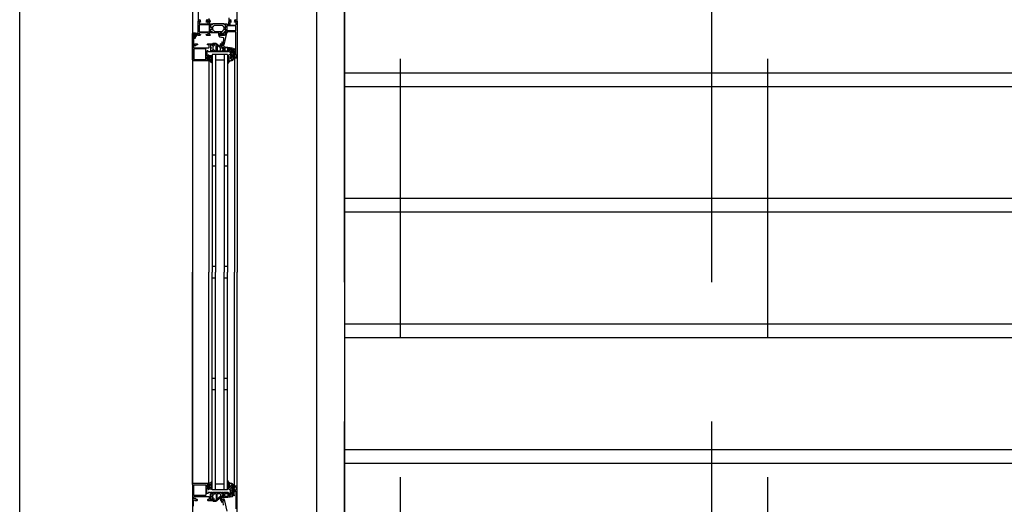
# Model space of a CAD drawing. Header units: millimetres. Extents: x -532 to 413144, y -532 to 654275.
# Tile 184 of 210: x 46800 to 48566, y 20734 to 21602. Entities that reach past the tile are written whole.
import ezdxf

# ---------------------------------------------------------------- set-up
doc = ezdxf.new("R2010")
doc.units = ezdxf.units.MM
doc.header["$LTSCALE"] = 100
doc.linetypes.add('DASHED', pattern=[0.75, 0.5, -0.25])
for name, color, linetype in [('A-0310-KOZIJN-BU', 7, 'Continuous'), ('A-0410-AFWERKING-GEVEL', 7, 'Continuous'), ('A-0740-INRICHTING-SANITAIR', 7, 'Continuous')]:
    doc.layers.add(name, color=color, linetype=linetype)

msp = doc.modelspace()

# ---------------------------------------------------------------- linework, layer by layer
at = {"layer": 'A-0310-KOZIJN-BU'}
for p, q in [((47151, 21360), (47145, 21360)), ((47173, 21360), (47167, 21360)), ((47151, 21340), (47145, 21340)), ((47173, 21340), (47167, 21340)), ((47151, 21160), (47145, 21160)), ((47173, 21160), (47167, 21160)), ((47145, 21140), (47151, 21140)), ((47167, 21140), (47173, 21140)), ((47145, 20960), (47151, 20960)), ((47167, 20960), (47173, 20960)), ((47145, 20940), (47151, 20940)), ((47167, 20940), (47173, 20940))]:
    msp.add_line(p, q, dxfattribs=at)
at = {"layer": 'A-0310-KOZIJN-BU', "ltscale": 10}
for points in [[(47190, 22500), (47332.375, 22500), (47332.375, 20700)], [(47188, 21602.6875), (47187, 21601.6875), (47185.5, 21601.6875), (47185.5, 21601.09375), (47186.59375, 21600), (47190, 21600), (47190, 21666)], [(47120, 21626), (47120, 21600), (47123.40625, 21600), (47124.5, 21601.09375), (47124.5, 21601.6875), (47123, 21601.6875), (47122, 21602.6875)], [(47138, 21602.6875), (47137, 21601.6875), (47134.5, 21601.6875), (47134.5, 21601.1875), (47135.5, 21600.1875), (47141.1875, 21600.1875), (47141.6875, 21600.6875), (47141.6875, 21601.1875), (47141.1875, 21601.6875), (47140.1875, 21601.6875), (47139.6875, 21602.1875), (47139.6875, 21604.5)], [(47175, 21606), (47175, 21601.1875), (47176, 21600.1875), (47178.3125, 21600.1875), (47179.3125, 21601.1875), (47179.3125, 21601.6875), (47177.8125, 21601.6875), (47176.8125, 21602.6875)], [(47187.3125, 21582.875), (47187.8125, 21583.375), (47187.8125, 21590.75), (47187.3125, 21591.25), (47172.3125, 21591.25), (47171.8125, 21590.75), (47171.8125, 21583.375), (47172.3125, 21582.875), (47187.3125, 21582.875)], [(47138.5, 21529), (47111.5, 21529), (47110.3125, 21529.5), (47110, 21530.5), (47110, 21577.5), (47110.5625, 21578.75), (47111.5, 21579), (47114.5, 21579), (47114.5, 21577), (47114, 21576.5), (47113.5, 21576.5), (47113.5, 21577.5), (47112.5, 21577.5), (47111.5, 21576.5), (47111.5, 21572.5), (47112.5, 21571.5), (47113.5, 21571.5), (47113.5, 21572.5), (47114, 21572.5), (47114.5, 21572), (47114.5, 21569.25), (47114.34375, 21568.875), (47114, 21568.75), (47113.65625, 21568.875), (47113.5, 21569.25), (47113.5, 21569.5), (47113.34375, 21569.875), (47113, 21570), (47112.5, 21570), (47112, 21569.5), (47112, 21558.25), (47112.5, 21557.75), (47113, 21557.75), (47114, 21559), (47118.5, 21559), (47119, 21558.5), (47119, 21557.75), (47118.5, 21557.25), (47116.5, 21557.25), (47116, 21556.75), (47116, 21556.25), (47115.5, 21555.75), (47112.5, 21555.75), (47112, 21555.25), (47112, 21553.5), (47112.5625, 21552.5), (47113.5, 21552), (47139.5, 21552), (47140, 21552.5), (47140, 21556.75), (47139.5, 21557.25), (47137.5, 21557.25), (47137, 21557.75), (47137, 21558.5), (47137.5, 21559), (47142.5, 21559), (47142.6875, 21559), (47143.3125, 21559), (47143.5, 21559), (47145.96875, 21559), (47146.3125, 21559), (47146.3125, 21558.75), (47146.125, 21557.5), (47146, 21557), (47145.5, 21556.75), (47145.0625, 21557), (47144.625, 21557.75), (47144.28125, 21557.75), (47142.6875, 21557.75), (47142.5, 21557.5), (47142.5, 21546.75), (47142.6875, 21546.5), (47144.28125, 21546.5), (47144.625, 21546.5), (47144.96875, 21547.25), (47145.5, 21547.5), (47146, 21547.25), (47146.125, 21546.75), (47146.3125, 21545.5), (47146.21875, 21545.25), (47145.96875, 21545), (47143.5, 21545), (47143.3125, 21545.25), (47142.6875, 21545.25), (47142.5, 21545), (47138.3125, 21545), (47137.8125, 21545.5), (47137.8125, 21546), (47137.3125, 21546.5), (47136, 21546.5), (47135.5, 21546), (47135.5, 21538), (47136, 21537.5), (47137.3125, 21537.5), (47137.8125, 21538), (47137.8125, 21539.25), (47138.5, 21539.25), (47139, 21538.75), (47139, 21536), (47138.5, 21535.5), (47138, 21535.5), (47138, 21536.25), (47136.5, 21536.25), (47135.5, 21535.5), (47135.5, 21531.5), (47136.5, 21530.5), (47138, 21530.5), (47138, 21531.5), (47138.5, 21531.5), (47139, 21531), (47139, 21529.5), (47138.5, 21529)], [(47113.6875, 21575.75), (47112.90625, 21575.75), (47112.6875, 21575.625), (47112.6875, 21573.375), (47112.875, 21573.125), (47113.6875, 21573.125), (47114.09375, 21573.5), (47114.09375, 21575.375), (47113.6875, 21575.75)], [(47115.40625, 21576), (47114.875, 21576), (47114.8125, 21575.875), (47114.8125, 21573.25), (47114.875, 21573.125), (47115.625, 21573.125), (47115.8125, 21573.25), (47117.40625, 21577.5), (47117.375, 21577.625), (47117.3125, 21577.625), (47116.125, 21577.875), (47115.90625, 21577.75), (47115.90625, 21576.5), (47115.40625, 21576)], [(47165.6875, 21569.5), (47165.46875, 21567.5), (47165.3125, 21565.5), (47165.21875, 21563.5), (47165.1875, 21561.5), (47165.25, 21559.5), (47165.375, 21557.5), (47165.28125, 21557.25), (47164.96875, 21557), (47164.65625, 21557.25), (47164.71875, 21559.25), (47163.3125, 21562.5), (47162.96875, 21562.75), (47162.625, 21562.25), (47162.40625, 21562), (47162.28125, 21560.5), (47163.0625, 21557), (47164.5625, 21556), (47165.65625, 21556), (47166.6875, 21557.25), (47171.3125, 21578.125), (47171.21875, 21578.625), (47170.84375, 21578.75), (47169.3125, 21578.75), (47168.8125, 21578.375), (47167.90625, 21575), (47166.9375, 21574.25), (47163.6875, 21574.25), (47163.1875, 21573.75), (47162.6875, 21574.25), (47162.6875, 21576.125), (47163.40625, 21576.125), (47163.65625, 21576.25), (47163.65625, 21576.625), (47162.0625, 21578.375), (47161.3125, 21578.75), (47160.53125, 21578.375), (47158.9375, 21576.625), (47158.9375, 21576.25), (47159.1875, 21576.125), (47159.90625, 21576.125), (47159.90625, 21574.25), (47159.40625, 21573.75), (47158.90625, 21574.25), (47157.3125, 21574.25), (47157.3125, 21573.375), (47157.65625, 21572.375), (47158.53125, 21571.875), (47164.90625, 21570.75), (47165.5625, 21570.25), (47165.6875, 21569.5)], [(47161.90625, 21574.375), (47161.3125, 21573.75), (47160.6875, 21574.375), (47160.6875, 21577.125), (47161.3125, 21577.75), (47161.90625, 21577.125), (47161.90625, 21574.375)], [(47159.375, 21554.5), (47159.875, 21554.5), (47160.15625, 21555), (47160.15625, 21559), (47161.15625, 21560), (47162.15625, 21559), (47162.15625, 21553.5), (47162.4375, 21553), (47162.4375, 21551.5), (47162.9375, 21551), (47163.8125, 21551), (47164.5625, 21551.75), (47165.9375, 21551.75), (47166.4375, 21551.25), (47166.4375, 21550), (47166.375, 21549.75), (47166.15625, 21549.75), (47165.6875, 21549.75), (47165.25, 21549.5), (47165.09375, 21549), (47165.25, 21548.75), (47165.6875, 21548.5), (47166.1875, 21548.5), (47166.375, 21548.5), (47166.4375, 21548.25), (47166.4375, 21547), (47165.9375, 21546.5), (47164.5625, 21546.5), (47163.8125, 21547.25), (47162.9375, 21547.25), (47162.4375, 21546.75), (47162.4375, 21545.5), (47161.9375, 21545), (47147.0625, 21545), (47146.5625, 21545.5), (47146.5625, 21546.75), (47146.0625, 21547.25), (47145.1875, 21547.25), (47144.40625, 21546.5), (47143.0625, 21546.5), (47142.5625, 21547), (47142.5625, 21551.25), (47142.6875, 21551.5), (47143, 21551.5), (47143.3125, 21551.5), (47143.6875, 21551.75), (47143.90625, 21552), (47143.6875, 21552.5), (47143.3125, 21552.75), (47143, 21552.75), (47142.6875, 21552.75), (47142.5625, 21553), (47142.5625, 21557.25), (47143.0625, 21557.75), (47144.40625, 21557.75), (47145.1875, 21557), (47146.0625, 21557), (47146.5625, 21557.5), (47146.5625, 21560), (47147.0625, 21560.5), (47150.90625, 21560.5), (47151.90625, 21560.25), (47159.375, 21554.5)], [(47154.15625, 21547.25), (47154.65625, 21546.75), (47159.15625, 21546.75), (47160.15625, 21547.75), (47160.15625, 21551.75), (47159.96875, 21552.25), (47154.96875, 21556), (47154.4375, 21556), (47154.15625, 21555.5), (47154.15625, 21547.25)], [(47182.5, 21544), (47179.6875, 21544), (47179.6875, 21545), (47180.6875, 21545), (47180.6875, 21549.75), (47179.875, 21550.75), (47176.65625, 21551.25), (47175.40625, 21551.25), (47174.90625, 21550.75), (47174.90625, 21546), (47173.90625, 21545), (47166.5, 21545), (47166.3125, 21545.25), (47165.6875, 21545.25), (47165.5, 21545), (47163.03125, 21545), (47162.78125, 21545.25), (47162.6875, 21545.5), (47162.875, 21546.75), (47163, 21547.25), (47163.5, 21547.5), (47164.03125, 21547.25), (47164.375, 21546.5), (47164.71875, 21546.5), (47166.3125, 21546.5), (47166.5, 21546.75), (47166.5, 21551.5), (47166.40625, 21551.75), (47166.3125, 21551.75), (47164.71875, 21551.75), (47164.375, 21551.75), (47163.90625, 21551), (47163.5, 21550.75), (47163.09375, 21551), (47162.875, 21551.5), (47162.6875, 21552.75), (47162.78125, 21553), (47163.03125, 21553), (47165.5, 21553), (47165.6875, 21553), (47166.3125, 21553), (47166.5, 21553), (47166.5, 21554), (47167.09375, 21554.5), (47167.6875, 21554), (47167.6875, 21553.5), (47173.40625, 21553.5), (47181.65625, 21552), (47182.5, 21551), (47182.5, 21544)], [(47110, 21530.5), (47110, 21150)], [(47139, 21528.5), (47139, 21150)], [(47145, 21540), (47145, 21150)], [(47173, 21540), (47145, 21540)], [(47151, 21540), (47151, 21150)], [(47167, 21530), (47151, 21530)], [(47167, 21540), (47167, 21150)], [(47173, 21540), (47173, 21150)], [(47185, 21534), (47185, 21150)], [(47190, 21534), (47190, 21150)], [(47110, 20769.5), (47110, 21150)], [(47139, 20771.5), (47139, 21150)], [(47145, 20760), (47145, 21150)], [(47151, 20760), (47151, 21150)], [(47167, 20760), (47167, 21150)], [(47173, 20760), (47173, 21150)], [(47185, 20766), (47185, 21150)], [(47190, 20766), (47190, 21150)], [(47138.5, 20771), (47111.5, 20771), (47110.3125, 20770.5), (47110, 20769.5), (47110, 20722.5)], [(47112, 20730.5), (47112, 20741.75), (47112.5, 20742.25), (47113, 20742.25), (47114, 20741), (47118.5, 20741), (47119, 20741.5), (47119, 20742.25), (47118.5, 20742.75), (47116.5, 20742.75), (47116, 20743.25), (47116, 20743.75), (47115.5, 20744.25), (47112.5, 20744.25), (47112, 20744.75), (47112, 20746.5), (47112.5625, 20747.5), (47113.5, 20748), (47139.5, 20748), (47140, 20747.5), (47140, 20743.25), (47139.5, 20742.75), (47137.5, 20742.75), (47137, 20742.25), (47137, 20741.5), (47137.5, 20741), (47142.5, 20741), (47142.6875, 20741), (47143.3125, 20741), (47143.5, 20741), (47145.96875, 20741), (47146.3125, 20741), (47146.3125, 20741.25), (47146.125, 20742.5), (47146, 20743), (47145.5, 20743.25), (47145.0625, 20743), (47144.625, 20742.25), (47144.28125, 20742.25), (47142.6875, 20742.25), (47142.5, 20742.5), (47142.5, 20753.25), (47142.6875, 20753.5), (47144.28125, 20753.5), (47144.625, 20753.5), (47144.96875, 20752.75), (47145.5, 20752.5), (47146, 20752.75), (47146.125, 20753.25), (47146.3125, 20754.5), (47146.21875, 20754.75), (47145.96875, 20755), (47143.5, 20755), (47143.3125, 20754.75), (47142.6875, 20754.75), (47142.5, 20755), (47138.3125, 20755), (47137.8125, 20754.5), (47137.8125, 20754), (47137.3125, 20753.5), (47136, 20753.5), (47135.5, 20754), (47135.5, 20762), (47136, 20762.5), (47137.3125, 20762.5), (47137.8125, 20762), (47137.8125, 20760.75), (47138.5, 20760.75), (47139, 20761.25), (47139, 20764), (47138.5, 20764.5), (47138, 20764.5), (47138, 20763.75), (47136.5, 20763.75), (47135.5, 20764.5), (47135.5, 20768.5), (47136.5, 20769.5), (47138, 20769.5), (47138, 20768.5), (47138.5, 20768.5), (47139, 20769), (47139, 20770.5), (47138.5, 20771)], [(47167, 20770), (47151, 20770)], [(47159.375, 20745.5), (47159.875, 20745.5), (47160.15625, 20745), (47160.15625, 20741), (47161.15625, 20740), (47162.15625, 20741), (47162.15625, 20746.5), (47162.4375, 20747), (47162.4375, 20748.5), (47162.9375, 20749), (47163.8125, 20749), (47164.5625, 20748.25), (47165.9375, 20748.25), (47166.4375, 20748.75), (47166.4375, 20750), (47166.375, 20750.25), (47166.15625, 20750.25), (47165.6875, 20750.25), (47165.25, 20750.5), (47165.09375, 20751), (47165.25, 20751.25), (47165.6875, 20751.5), (47166.1875, 20751.5), (47166.375, 20751.5), (47166.4375, 20751.75), (47166.4375, 20753), (47165.9375, 20753.5), (47164.5625, 20753.5), (47163.8125, 20752.75), (47162.9375, 20752.75), (47162.4375, 20753.25), (47162.4375, 20754.5), (47161.9375, 20755), (47147.0625, 20755), (47146.5625, 20754.5), (47146.5625, 20753.25), (47146.0625, 20752.75), (47145.1875, 20752.75), (47144.40625, 20753.5), (47143.0625, 20753.5), (47142.5625, 20753), (47142.5625, 20748.75), (47142.6875, 20748.5), (47143, 20748.5), (47143.3125, 20748.5), (47143.6875, 20748.25), (47143.90625, 20748), (47143.6875, 20747.5), (47143.3125, 20747.25), (47143, 20747.25), (47142.6875, 20747.25), (47142.5625, 20747), (47142.5625, 20742.75), (47143.0625, 20742.25), (47144.40625, 20742.25), (47145.1875, 20743), (47146.0625, 20743), (47146.5625, 20742.5), (47146.5625, 20740), (47147.0625, 20739.5), (47150.90625, 20739.5), (47151.90625, 20739.75), (47159.375, 20745.5)], [(47173, 20760), (47145, 20760)], [(47154.15625, 20752.75), (47154.65625, 20753.25), (47159.15625, 20753.25), (47160.15625, 20752.25), (47160.15625, 20748.25), (47159.96875, 20747.75), (47154.96875, 20744), (47154.4375, 20744), (47154.15625, 20744.5), (47154.15625, 20752.75)], [(47182.5, 20756), (47179.6875, 20756), (47179.6875, 20755), (47180.6875, 20755), (47180.6875, 20750.25), (47179.875, 20749.25), (47176.65625, 20748.75), (47175.40625, 20748.75), (47174.90625, 20749.25), (47174.90625, 20754), (47173.90625, 20755), (47166.5, 20755), (47166.3125, 20754.75), (47165.6875, 20754.75), (47165.5, 20755), (47163.03125, 20755), (47162.78125, 20754.75), (47162.6875, 20754.5), (47162.875, 20753.25), (47163, 20752.75), (47163.5, 20752.5), (47164.03125, 20752.75), (47164.375, 20753.5), (47164.71875, 20753.5), (47166.3125, 20753.5), (47166.5, 20753.25), (47166.5, 20748.5), (47166.40625, 20748.25), (47166.3125, 20748.25), (47164.71875, 20748.25), (47164.375, 20748.25), (47163.90625, 20749), (47163.5, 20749.25), (47163.09375, 20749), (47162.875, 20748.5), (47162.6875, 20747.25), (47162.78125, 20747), (47163.03125, 20747), (47165.5, 20747), (47165.6875, 20747), (47166.3125, 20747), (47166.5, 20747), (47166.5, 20746), (47167.09375, 20745.5), (47167.6875, 20746), (47167.6875, 20746.5), (47173.40625, 20746.5), (47181.65625, 20748), (47182.5, 20749), (47182.5, 20756)], [(47190, 20700), (47190, 20766), (47189.5, 20766.5), (47185.5, 20766.5), (47185, 20766), (47185, 20764.5), (47185.5, 20764), (47186, 20764), (47186, 20765), (47187.5, 20765), (47188.5, 20764), (47188.5, 20760.25), (47187.5, 20759.25), (47186, 20759.25), (47186, 20760.25), (47185.5, 20760.25), (47185, 20759.75), (47185, 20756.75), (47185.5, 20756.25), (47186, 20756.75), (47186, 20757.25), (47186.5, 20758.25), (47187.3125, 20758.25), (47187.8125, 20757.25), (47187.8125, 20726)], [(47165.46875, 20732.5), (47165.3125, 20734.5), (47165.21875, 20736.5), (47165.1875, 20738.5), (47165.25, 20740.5), (47165.375, 20742.5), (47165.28125, 20742.75), (47164.96875, 20743), (47164.65625, 20742.75), (47164.71875, 20740.75), (47163.3125, 20737.5), (47162.96875, 20737.25), (47162.625, 20737.75), (47162.40625, 20738), (47162.28125, 20739.5), (47163.0625, 20743), (47164.5625, 20744), (47165.65625, 20744), (47166.6875, 20742.75), (47171.3125, 20721.875)]]:
    msp.add_lwpolyline(points, dxfattribs=at)
for points in [[(47142.5, 21579), (47140.1875, 21579), (47139.6875, 21578.5), (47139.6875, 21576.25), (47140.1875, 21575.75), (47141.1875, 21575.75), (47141.6875, 21575.25), (47141.6875, 21574.75), (47141.1875, 21574.25), (47135.5, 21574.25), (47134.5, 21575.25), (47134.5, 21575.75), (47137, 21575.75), (47138, 21576.75), (47138, 21578), (47137, 21579), (47130, 21579), (47129, 21579), (47123, 21579), (47122, 21578), (47122, 21576.75), (47123, 21575.75), (47124.5, 21575.75), (47124.5, 21575.125), (47123.40625, 21574), (47120, 21574), (47120, 21600), (47123.40625, 21600), (47124.5, 21598.90625), (47124.5, 21598.3125), (47123, 21598.3125), (47122, 21597.3125), (47122, 21596), (47123, 21595), (47129, 21595), (47130, 21595), (47137, 21595), (47138, 21596), (47138, 21597.3125), (47137, 21598.3125), (47134.5, 21598.3125), (47134.5, 21598.8125), (47135.5, 21599.8125), (47141.1875, 21599.8125), (47141.6875, 21599.3125), (47141.6875, 21598.8125), (47141.1875, 21598.3125), (47140.1875, 21598.3125), (47139.6875, 21597.8125), (47139.6875, 21595.5), (47140.1875, 21595), (47142.5, 21595), (47143.21875, 21594.8125), (47143.5, 21595), (47145.40625, 21595), (47145.6875, 21594.71875), (47145.6875, 21593.71875), (47145.40625, 21593.40625), (47143, 21593.40625), (47142.5, 21592.90625), (47142.5, 21589), (47143, 21588.5), (47143.6875, 21588.5), (47146.09375, 21589.9375), (47146.15625, 21589.9375), (47146.21875, 21589.9375), (47146.3125, 21589.8125), (47146.0625, 21588.625), (47145.59375, 21587), (47146.0625, 21585.4375), (47146.28125, 21584.3125), (47146.09375, 21584.125), (47143.6875, 21585.5), (47143, 21585.5), (47142.5, 21585), (47142.5, 21581.125), (47143, 21580.625), (47145.40625, 21580.625), (47145.6875, 21580.375), (47145.6875, 21579.375), (47145.40625, 21579), (47143.5, 21579), (47142.78125, 21579.25)], [(47170, 21595), (47171.5, 21595), (47172, 21594.5), (47172, 21594), (47173, 21593), (47174, 21593), (47175, 21594), (47175, 21598.8125), (47176, 21599.8125), (47178.3125, 21599.8125), (47179.3125, 21598.8125), (47179.3125, 21598.3125), (47177.8125, 21598.3125), (47176.8125, 21597.3125), (47176.8125, 21594), (47177.8125, 21593), (47187, 21593), (47188, 21594), (47188, 21597.3125), (47187, 21598.3125), (47185.5, 21598.3125), (47185.5, 21598.90625), (47186.59375, 21600), (47190, 21600), (47190, 21534), (47189.5, 21533.5), (47185.5, 21533.5), (47185, 21534), (47185, 21535.5), (47185.5, 21536), (47186, 21536), (47186, 21535), (47187.5, 21535), (47188.5, 21536), (47188.5, 21539.75), (47187.5, 21540.75), (47186, 21540.75), (47186, 21539.75), (47185.5, 21539.75), (47185, 21540.25), (47185, 21543.25), (47185.5, 21543.75), (47186, 21543.25), (47186, 21542.75), (47186.5, 21541.75), (47187.3125, 21541.75), (47187.8125, 21542.75), (47187.8125, 21574), (47187.5625, 21580.125), (47186.5625, 21581), (47172.5, 21581), (47172, 21580.5), (47172, 21579.5), (47171.5, 21579), (47170, 21579), (47169.28125, 21579.25), (47169, 21579), (47167.09375, 21579), (47166.8125, 21579.375), (47166.8125, 21580.375), (47167.09375, 21580.625), (47169.5, 21580.625), (47170, 21581.125), (47170, 21585), (47169.5, 21585.5), (47168.8125, 21585.5), (47166.40625, 21584.125), (47166.3125, 21584.125), (47166.21875, 21584.1875), (47166.1875, 21584.25), (47166.71875, 21586.125), (47166.90625, 21587), (47166.71875, 21587.9375), (47166.21875, 21589.75), (47166.21875, 21589.875), (47166.3125, 21589.9375), (47166.40625, 21589.9375), (47168.8125, 21588.5), (47169.5, 21588.5), (47170, 21589), (47170, 21592.90625), (47169.5, 21593.40625), (47167.09375, 21593.40625), (47166.8125, 21593.71875), (47166.8125, 21594.71875), (47167.09375, 21595), (47169, 21595), (47169.71875, 21594.8125)], [(47140.6875, 21581.375), (47140.6875, 21592.71875), (47140.1875, 21593.21875), (47122.5, 21593.21875), (47122, 21592.71875), (47122, 21581.375), (47122.5, 21580.875), (47140.1875, 21580.875)], [(47145.6875, 21593.71875), (47145.40625, 21593.40625), (47143, 21593.40625), (47142.5, 21592.90625), (47142.5, 21589.375), (47143.21875, 21588.5625), (47144.03125, 21588.6875), (47147.4375, 21590.625), (47148.21875, 21591.375), (47148.75, 21592.3125), (47149.625, 21592.8125), (47162.875, 21592.8125), (47163.75, 21592.3125), (47164.28125, 21591.375), (47165.0625, 21590.625), (47168.46875, 21588.6875), (47169.5625, 21588.6875), (47170, 21589.375), (47170, 21592.90625), (47169.5, 21593.40625), (47167.09375, 21593.40625), (47166.8125, 21593.71875), (47166.8125, 21594.5), (47166.3125, 21595), (47146.1875, 21595), (47145.6875, 21594.5)], [(47145.6875, 21580.375), (47145.40625, 21580.625), (47143, 21580.625), (47142.5, 21581.125), (47142.5, 21584.6875), (47143.21875, 21585.5), (47144.03125, 21585.375), (47147.4375, 21583.5), (47148.21875, 21582.75), (47148.75, 21581.75), (47149.625, 21581.25), (47162.875, 21581.25), (47163.75, 21581.75), (47164.28125, 21582.75), (47165.0625, 21583.5), (47168.46875, 21585.375), (47169.5625, 21585.375), (47170, 21584.6875), (47170, 21581.125), (47169.5, 21580.625), (47167.09375, 21580.625), (47166.8125, 21580.375), (47166.8125, 21579.5), (47166.3125, 21579), (47165.3125, 21579), (47165.3125, 21574.75), (47164.8125, 21574.25), (47163.96875, 21574.25), (47163, 21575), (47162.8125, 21575.75), (47163.8125, 21575.75), (47163.8125, 21578), (47162.8125, 21579), (47159.8125, 21579), (47158.8125, 21578), (47158.8125, 21575.75), (47159.8125, 21575.75), (47159.59375, 21575), (47158.625, 21574.25), (47157.8125, 21574.25), (47157.3125, 21574.75), (47157.3125, 21579), (47146.1875, 21579), (47145.6875, 21579.5)], [(47113.375, 21576.375), (47113.53125, 21576.25), (47114.65625, 21576.25), (47114.8125, 21576.375), (47114.8125, 21578.25), (47115.03125, 21578.625), (47115.5, 21578.75), (47118.71875, 21578.25), (47119.8125, 21576.75), (47119.53125, 21575.875), (47119.21875, 21575.75), (47118.90625, 21575.875), (47118.8125, 21576.125), (47119, 21576.75), (47118.78125, 21577.25), (47118.3125, 21577.5), (47118.25, 21577.375), (47118.15625, 21577.375), (47116.4375, 21572.25), (47115.0625, 21571.5), (47114.8125, 21571.875), (47114.8125, 21572.75), (47114.65625, 21572.875), (47113.5625, 21572.875), (47113.375, 21572.75), (47113.21875, 21571.875), (47113.125, 21571.75), (47112.90625, 21571.875), (47112.1875, 21572.625), (47111.90625, 21573.25), (47111.90625, 21575.75), (47112.125, 21576.375), (47112.8125, 21577.25), (47113, 21577.375), (47113.15625, 21577.25)], [(47133.6875, 21549.75), (47133.1875, 21550.25), (47112.6875, 21550.25), (47112.1875, 21549.75), (47112.1875, 21531.5), (47112.6875, 21531), (47133.1875, 21531), (47133.6875, 21531.5)], [(47142.6875, 21552), (47142.8125, 21551.75), (47143.34375, 21551.5), (47143.71875, 21551.75), (47143.875, 21552.25), (47143.71875, 21552.5), (47143.34375, 21552.75), (47142.8125, 21552.5)], [(47152.5625, 21547.25), (47152.5625, 21557.5), (47152.375, 21558), (47151.15625, 21559), (47150.875, 21559), (47149.0625, 21559), (47148.5625, 21558.5), (47148.5625, 21556.25), (47147.5625, 21555.25), (47147.0625, 21555.25), (47146.5625, 21554.75), (47146.5625, 21549.5), (47147.0625, 21549), (47147.5625, 21549), (47148.5625, 21548), (47148.5625, 21547.25), (47149.0625, 21546.75), (47152.0625, 21546.75)], [(47165.09375, 21549), (47165.21875, 21548.75), (47165.75, 21548.5), (47166.125, 21548.75), (47166.28125, 21549.25), (47166.125, 21549.5), (47165.75, 21549.75), (47165.21875, 21549.5)], [(47172.90625, 21552), (47168.5, 21552), (47168, 21551.5), (47168, 21547), (47168.5, 21546.5), (47172.90625, 21546.5), (47173.40625, 21547), (47173.40625, 21551.5)], [(47182.90625, 21534), (47182.90625, 21546), (47182.5625, 21547.75), (47182.625, 21548.5), (47183.9375, 21550.5), (47184.78125, 21550.75), (47185.3125, 21550), (47185.15625, 21549.5), (47184.1875, 21548), (47184.125, 21547.75), (47184.125, 21547.75), (47184.40625, 21546.25), (47184.40625, 21534), (47184.125, 21532.5), (47183.375, 21531), (47183.09375, 21530.5), (47181.8125, 21529.5), (47180.21875, 21528.5), (47178.875, 21528.5), (47178.1875, 21528.5), (47177.5625, 21528), (47176.90625, 21528), (47176.3125, 21527.5), (47175.78125, 21527), (47175.28125, 21526.5), (47174.8125, 21526), (47174.40625, 21525.5), (47174.0625, 21525), (47173.8125, 21524), (47173.3125, 21524), (47173.125, 21524.5), (47173.34375, 21525.5), (47173.625, 21526.5), (47174, 21527), (47174.40625, 21528), (47174.90625, 21528.5), (47175.46875, 21529.5), (47175.625, 21530), (47175.90625, 21532.5), (47175.71875, 21533), (47175.46875, 21533), (47175.03125, 21532.5), (47174.65625, 21531.5), (47174.375, 21531), (47174.125, 21530.5), (47173.6875, 21529.5), (47173.5, 21529.5), (47173.125, 21530), (47173.21875, 21530.5), (47173.40625, 21531.5), (47173.625, 21532), (47173.9375, 21532.5), (47174.3125, 21533.5), (47174.75, 21534), (47175.21875, 21534.5), (47175.78125, 21535), (47175.90625, 21535.5), (47175.90625, 21537), (47175.71875, 21537.25), (47175.4375, 21537.25), (47175.03125, 21536.75), (47174.6875, 21536.25), (47174.40625, 21536), (47174.1875, 21535.5), (47174.0625, 21534.5), (47173.4375, 21534.5), (47173.125, 21535), (47173.34375, 21536), (47173.59375, 21536.5), (47173.90625, 21537), (47174.28125, 21537.75), (47174.6875, 21538.25), (47175.15625, 21539), (47175.6875, 21539.5), (47176.25, 21540), (47177.0625, 21540.75), (47177.53125, 21540.25), (47177.78125, 21539.5), (47178.0625, 21538.75), (47178.375, 21538), (47178.78125, 21537.25), (47179.21875, 21536.75), (47179.6875, 21536), (47180.03125, 21535.5), (47179.96875, 21535.5), (47179.6875, 21535), (47178.03125, 21535), (47177.71875, 21535), (47177.71875, 21533), (47178.03125, 21533), (47179.53125, 21533), (47179.8125, 21532.5), (47179.8125, 21531), (47180.125, 21530.5), (47180.84375, 21530.5), (47181.125, 21530.5), (47182.3125, 21532), (47182.46875, 21532)], [(47177.3125, 21543), (47177.3125, 21545.25), (47176, 21548.5), (47175.28125, 21549), (47175, 21549.5), (47175.28125, 21550.25), (47176, 21550.5), (47176.71875, 21550.25), (47176.8125, 21550.25), (47180.1875, 21546), (47180.1875, 21545.5), (47179.3125, 21545.5), (47179.3125, 21543.5), (47181.40625, 21543.5), (47181.6875, 21543.75), (47182.5, 21543.75), (47182.5, 21534), (47182.09375, 21532.5), (47180.9375, 21531), (47180.375, 21531), (47180, 21531.5), (47180, 21532.5), (47179.5, 21533), (47178.5, 21533), (47178, 21533.5), (47178, 21534.5), (47178.5, 21535), (47179.8125, 21535), (47180.3125, 21535.5), (47180.3125, 21539.75), (47179.1875, 21541.75), (47178.46875, 21541.75)], [(47139.8125, 21528), (47138.8125, 21528.5), (47138.40625, 21529), (47139.3125, 21529), (47139.3125, 21530.5), (47139.78125, 21531), (47139.78125, 21531.5), (47139.3125, 21531.5), (47138, 21531.5), (47137.6875, 21531.5), (47137.6875, 21531.5), (47137.46875, 21531), (47137.1875, 21531), (47136.15625, 21532), (47136, 21532.5), (47136, 21534), (47136.15625, 21534.5), (47137.1875, 21535.5), (47137.375, 21535.5), (47137.625, 21535.5), (47137.78125, 21535), (47138, 21535), (47139.3125, 21535), (47139.78125, 21535), (47139.78125, 21535.5), (47139.3125, 21536), (47139.3125, 21537.75), (47139.59375, 21538.25), (47143.59375, 21538.25), (47144.59375, 21537.5), (47144.8125, 21537.25), (47144.59375, 21536.75), (47143.8125, 21536.5), (47143.59375, 21536.25), (47143.8125, 21536), (47144.59375, 21535.5), (47144.8125, 21535.5), (47144.59375, 21535), (47143.8125, 21534.5), (47143.59375, 21534.5), (47143.8125, 21534), (47144.59375, 21533.5), (47144.8125, 21533.5), (47144.59375, 21533), (47143.8125, 21532.5), (47143.59375, 21532.5), (47143.8125, 21532), (47144.59375, 21531.5), (47144.8125, 21531.5), (47144.53125, 21531), (47143.6875, 21531), (47143.1875, 21530.5), (47144.3125, 21529), (47144.8125, 21528), (47144.8125, 21525), (47144.375, 21525), (47144.15625, 21525), (47143.9375, 21525), (47143.84375, 21526), (47143.71875, 21526.5), (47142.34375, 21528)], [(47139.8125, 21533.5), (47139.3125, 21534), (47137.6875, 21534), (47137.1875, 21533.5), (47137.1875, 21533), (47137.6875, 21532.5), (47139.3125, 21532.5), (47139.8125, 21533)], [(47140.8125, 21536), (47140.8125, 21535), (47141.3125, 21534.5), (47141.90625, 21534.5), (47142.40625, 21535), (47142.40625, 21536), (47141.90625, 21536.25), (47141.3125, 21536.25)], [(47140.8125, 21532), (47140.8125, 21531), (47141.3125, 21530.5), (47141.90625, 21530.5), (47142.40625, 21531), (47142.40625, 21532), (47141.90625, 21532.5), (47141.3125, 21532.5)], [(47133.6875, 20750.25), (47133.1875, 20749.75), (47112.6875, 20749.75), (47112.1875, 20750.25), (47112.1875, 20768.5), (47112.6875, 20769), (47133.1875, 20769), (47133.6875, 20768.5)], [(47139.8125, 20772), (47138.8125, 20771.5), (47138.40625, 20771), (47139.3125, 20771), (47139.3125, 20769.5), (47139.78125, 20769), (47139.78125, 20768.5), (47139.3125, 20768.5), (47138, 20768.5), (47137.6875, 20768.5), (47137.6875, 20768.5), (47137.46875, 20769), (47137.1875, 20769), (47136.15625, 20768), (47136, 20767.5), (47136, 20766), (47136.15625, 20765.5), (47137.1875, 20764.5), (47137.375, 20764.5), (47137.625, 20764.5), (47137.78125, 20765), (47138, 20765), (47139.3125, 20765), (47139.78125, 20765), (47139.78125, 20764.5), (47139.3125, 20764), (47139.3125, 20762.25), (47139.59375, 20761.75), (47143.59375, 20761.75), (47144.59375, 20762.5), (47144.8125, 20762.75), (47144.59375, 20763.25), (47143.8125, 20763.5), (47143.59375, 20763.75), (47143.8125, 20764), (47144.59375, 20764.5), (47144.8125, 20764.5), (47144.59375, 20765), (47143.8125, 20765.5), (47143.59375, 20765.5), (47143.8125, 20766), (47144.59375, 20766.5), (47144.8125, 20766.5), (47144.59375, 20767), (47143.8125, 20767.5), (47143.59375, 20767.5), (47143.8125, 20768), (47144.59375, 20768.5), (47144.8125, 20768.5), (47144.53125, 20769), (47143.6875, 20769), (47143.1875, 20769.5), (47144.3125, 20771), (47144.8125, 20772), (47144.8125, 20775), (47144.375, 20775), (47144.15625, 20775), (47143.9375, 20775), (47143.84375, 20774), (47143.71875, 20773.5), (47142.34375, 20772)], [(47140.8125, 20768), (47140.8125, 20769), (47141.3125, 20769.5), (47141.90625, 20769.5), (47142.40625, 20769), (47142.40625, 20768), (47141.90625, 20767.5), (47141.3125, 20767.5)], [(47182.90625, 20766), (47182.90625, 20754), (47182.5625, 20752.25), (47182.625, 20751.5), (47183.9375, 20749.5), (47184.78125, 20749.25), (47185.3125, 20750), (47185.15625, 20750.5), (47184.1875, 20752), (47184.125, 20752.25), (47184.125, 20752.25), (47184.40625, 20753.75), (47184.40625, 20766), (47184.125, 20767.5), (47183.375, 20769), (47183.09375, 20769.5), (47181.8125, 20770.5), (47180.21875, 20771.5), (47178.875, 20771.5), (47178.1875, 20771.5), (47177.5625, 20772), (47176.90625, 20772), (47176.3125, 20772.5), (47175.78125, 20773), (47175.28125, 20773.5), (47174.8125, 20774), (47174.40625, 20774.5), (47174.0625, 20775), (47173.8125, 20776), (47173.3125, 20776), (47173.125, 20775.5), (47173.34375, 20774.5), (47173.625, 20773.5), (47174, 20773), (47174.40625, 20772), (47174.90625, 20771.5), (47175.46875, 20770.5), (47175.625, 20770), (47175.90625, 20767.5), (47175.71875, 20767), (47175.46875, 20767), (47175.03125, 20767.5), (47174.65625, 20768.5), (47174.375, 20769), (47174.125, 20769.5), (47173.6875, 20770.5), (47173.5, 20770.5), (47173.125, 20770), (47173.21875, 20769.5), (47173.40625, 20768.5), (47173.625, 20768), (47173.9375, 20767.5), (47174.3125, 20766.5), (47174.75, 20766), (47175.21875, 20765.5), (47175.78125, 20765), (47175.90625, 20764.5), (47175.90625, 20763), (47175.71875, 20762.75), (47175.4375, 20762.75), (47175.03125, 20763.25), (47174.6875, 20763.75), (47174.40625, 20764), (47174.1875, 20764.5), (47174.0625, 20765.5), (47173.4375, 20765.5), (47173.125, 20765), (47173.34375, 20764), (47173.59375, 20763.5), (47173.90625, 20763), (47174.28125, 20762.25), (47174.6875, 20761.75), (47175.15625, 20761), (47175.6875, 20760.5), (47176.25, 20760), (47177.0625, 20759.25), (47177.53125, 20759.75), (47177.78125, 20760.5), (47178.0625, 20761.25), (47178.375, 20762), (47178.78125, 20762.75), (47179.21875, 20763.25), (47179.6875, 20764), (47180.03125, 20764.5), (47179.96875, 20764.5), (47179.6875, 20765), (47178.03125, 20765), (47177.71875, 20765), (47177.71875, 20767), (47178.03125, 20767), (47179.53125, 20767), (47179.8125, 20767.5), (47179.8125, 20769), (47180.125, 20769.5), (47180.84375, 20769.5), (47181.125, 20769.5), (47182.3125, 20768), (47182.46875, 20768)], [(47177.3125, 20757), (47177.3125, 20754.75), (47176, 20751.5), (47175.28125, 20751), (47175, 20750.5), (47175.28125, 20749.75), (47176, 20749.5), (47176.71875, 20749.75), (47176.8125, 20749.75), (47180.1875, 20754), (47180.1875, 20754.5), (47179.3125, 20754.5), (47179.3125, 20756.5), (47181.40625, 20756.5), (47181.6875, 20756.25), (47182.5, 20756.25), (47182.5, 20766), (47182.09375, 20767.5), (47180.9375, 20769), (47180.375, 20769), (47180, 20768.5), (47180, 20767.5), (47179.5, 20767), (47178.5, 20767), (47178, 20766.5), (47178, 20765.5), (47178.5, 20765), (47179.8125, 20765), (47180.3125, 20764.5), (47180.3125, 20760.25), (47179.1875, 20758.25), (47178.46875, 20758.25)], [(47139.8125, 20766.5), (47139.3125, 20766), (47137.6875, 20766), (47137.1875, 20766.5), (47137.1875, 20767), (47137.6875, 20767.5), (47139.3125, 20767.5), (47139.8125, 20767)], [(47140.8125, 20764), (47140.8125, 20765), (47141.3125, 20765.5), (47141.90625, 20765.5), (47142.40625, 20765), (47142.40625, 20764), (47141.90625, 20763.75), (47141.3125, 20763.75)], [(47152.5625, 20752.75), (47152.5625, 20742.5), (47152.375, 20742), (47151.15625, 20741), (47150.875, 20741), (47149.0625, 20741), (47148.5625, 20741.5), (47148.5625, 20743.75), (47147.5625, 20744.75), (47147.0625, 20744.75), (47146.5625, 20745.25), (47146.5625, 20750.5), (47147.0625, 20751), (47147.5625, 20751), (47148.5625, 20752), (47148.5625, 20752.75), (47149.0625, 20753.25), (47152.0625, 20753.25)], [(47165.09375, 20751), (47165.21875, 20751.25), (47165.75, 20751.5), (47166.125, 20751.25), (47166.28125, 20750.75), (47166.125, 20750.5), (47165.75, 20750.25), (47165.21875, 20750.5)], [(47172.90625, 20748), (47168.5, 20748), (47168, 20748.5), (47168, 20753), (47168.5, 20753.5), (47172.90625, 20753.5), (47173.40625, 20753), (47173.40625, 20748.5)], [(47142.6875, 20748), (47142.8125, 20748.25), (47143.34375, 20748.5), (47143.71875, 20748.25), (47143.875, 20747.75), (47143.71875, 20747.5), (47143.34375, 20747.25), (47142.8125, 20747.5)]]:
    msp.add_lwpolyline(points, close=True, dxfattribs=at)
at = {"layer": 'A-0410-AFWERKING-GEVEL', "ltscale": 10}
msp.add_lwpolyline([(47110, 22500), (47110, 20700), (46800, 20700), (46800, 22500)], close=True, dxfattribs=at)
at = {"layer": 'A-0740-INRICHTING-SANITAIR', "ltscale": 10}
for points in [[(47332.375, 25332.375), (47332.375, 20332.375), (49732.375, 20332.375), (49732.375, 25332.375)], [(47382.375, 25282.375), (47382.375, 20382.375), (49682.375, 20382.375), (49682.375, 25282.375)], [(47382.375, 21707.375), (47382.375, 21507.375), (49682.375, 21507.375), (49682.375, 21707.375)], [(47382.375, 21482.375), (47382.375, 21282.375), (49682.375, 21282.375), (49682.375, 21482.375)], [(47382.375, 21257.375), (47382.375, 21057.375), (49682.375, 21057.375), (49682.375, 21257.375)], [(47382.375, 21032.375), (47382.375, 20832.375), (49682.375, 20832.375), (49682.375, 21032.375)], [(47382.375, 20807.375), (47382.375, 20607.375), (49682.375, 20607.375), (49682.375, 20807.375)]]:
    msp.add_lwpolyline(points, close=True, dxfattribs=at)
at = {"layer": 'A-0740-INRICHTING-SANITAIR', "linetype": 'DASHED', "ltscale": 10}
for points in [[(47482.375, 25282.375), (47482.375, 20382.375), (47382.375, 20382.375), (47382.375, 25282.375)], [(48141.1875, 25282.375), (48141.1875, 20382.375), (48041.1875, 20382.375), (48041.1875, 25282.375)]]:
    msp.add_lwpolyline(points, close=True, dxfattribs=at)

doc.saveas('drawing.dxf')
